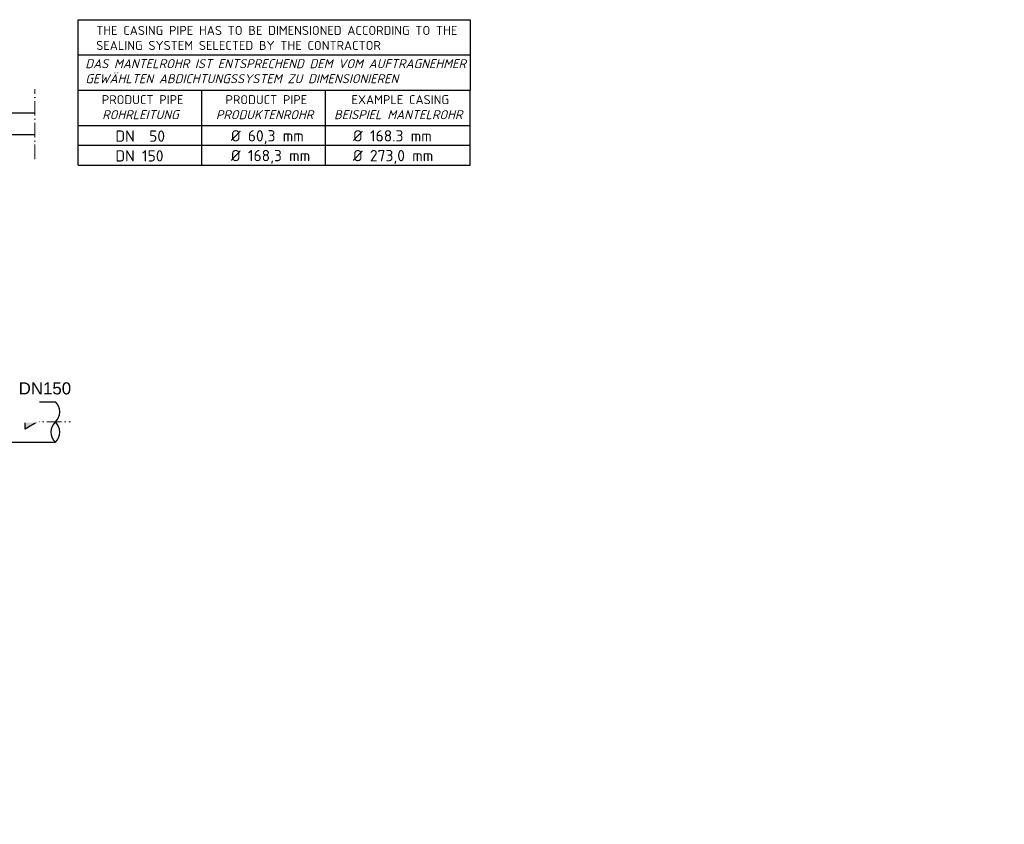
# Model space of a CAD drawing. Header units: millimetres. Extents: x 3814 to 923545, y -36595 to -4911.
# Tile 39 of 54: x 31952 to 36035, y -33844 to -30508. Entities that reach past the tile are written whole.
import ezdxf

# ---------------------------------------------------------------- set-up
doc = ezdxf.new("R2010")
doc.units = ezdxf.units.MM
doc.linetypes.add('ACAD_ISO10W100', pattern=[18, 12, -3, 0, -3])
doc.layers.add('Beschriftung', color=7, linetype='Continuous', lineweight=9)
doc.layers.add('P-MU050ENTL', color=7, linetype='Continuous')
doc.layers.add('Rohrdurchführung mit Folienabdeckung', color=7, linetype='Continuous')
doc.styles.add('LBB3.5M1000', font='isocp.shx', dxfattribs={"height": 3.5})

msp = doc.modelspace()

# ---------------------------------------------------------------- hatches: boundary and pattern name
h = msp.add_hatch(color=256)
h.dxf.hatch_style = 1
h.paths.add_polyline_path([(32025.51061, -32175.63298), (31974.47264, -32205.09976), (31974.47264, -32146.1662)])

# ---------------------------------------------------------------- linework, layer by layer
at = {"linetype": 'ACAD_ISO10W100', "lineweight": 18, "ltscale": 5}
for p, q in [((32015.59604, -31085.63298), (32015.59604, -30795.63298)), ((30443.41221, -32175.63298), (32162.61827, -32175.63298))]:
    msp.add_line(p, q, dxfattribs=at)
for p, q in [((32015.59604, -30895.63298), (28090.06221, -30895.63298)), ((32015.59604, -30985.63298), (28090.06221, -30985.63298)), ((31900.06221, -32091.48298), (32100.06221, -32091.48298)), ((31900.06221, -32259.78298), (32100.06221, -32259.78298))]:
    msp.add_line(p, q)
msp.add_lwpolyline([(32025.51061, -32175.63298), (31974.47264, -32205.09976), (31974.47264, -32146.1662)], close=True)
for centre, start, end in [((32061.36554, -32133.55798), 312.6049657, 47.3950343), ((32138.75889, -32217.70798), 132.6049657, 227.3950343), ((32061.36554, -32217.70798), 312.6049657, 47.3950343)]:
    msp.add_arc(centre, 57.16414, start, end)
at = {"layer": 'Rohrdurchführung mit Folienabdeckung'}
for p, q in [((32194.95917, -30653.45267), (32194.95917, -30507.5752)), ((32194.95917, -30507.5752), (33819.51989, -30507.5752)), ((33819.51989, -30507.5752), (33819.51989, -30653.45267)), ((32194.95917, -30653.45267), (33819.51989, -30653.45267)), ((32194.95917, -30799.33014), (32194.95917, -30653.45267)), ((33819.51989, -30653.45267), (33819.51989, -30799.33014)), ((32194.95917, -31110.49839), (32194.95917, -30799.33014)), ((32707.89205, -31110.49839), (32707.89205, -30799.33014)), ((33220.82493, -31110.49839), (33220.82493, -30799.33014))]:
    msp.add_line(p, q, dxfattribs=at)
at = {"layer": 'Rohrdurchführung mit Folienabdeckung', "ltscale": 10}
for p, q in [((32194.95917, -30799.33014), (33819.51989, -30799.33014)), ((32194.95917, -30799.33014), (33819.51989, -30799.33014)), ((33819.51989, -31110.49839), (33819.51989, -30799.33014)), ((32194.95917, -30946.35987), (33819.51989, -30946.35987)), ((32194.95917, -31028.42913), (33819.51989, -31028.42913)), ((32194.95917, -31110.49839), (33819.51989, -31110.49839))]:
    msp.add_line(p, q, dxfattribs=at)

# ---------------------------------------------------------------- texts
at = {"layer": 'Beschriftung', "insert": (24104.17976, -33626.27795), "char_height": 50, "width": 1235.8101064, "attachment_point": 1, "style": 'LBB3.5M1000'}
msp.add_mtext('\\pi273.99;{\\fArial|b0|i0|c0|p34;REFUELING STREET\\P\\pi218.67;BETANKUNGSSTRASSE\\H1.0213x; }', dxfattribs=at)
at = {"layer": 'Rohrdurchführung mit Folienabdeckung', "attachment_point": 1}
for s, insert, char_height, width in [('{\\fISOCPEUR|b0|i0|c0|p34;THE CASING PIPE HAS TO BE DIMENSIONED ACCORDING TO THE\\PSEALING SYSTEM SELECTED BY THE CONTRACTOR}', (32269.34336, -30533.45325), 37.3568125, 1468.5454187), ('{\\fISOCPEUR|b0|i1|c0|p34;DAS MANTELROHR IST ENTSPRECHEND DEM VOM AUFTRAGNEHMER\\PGEWÄHLTEN ABDICHTUNGSSYSTEM ZU DIMENSIONIEREN}', (32224.16878, -30671.29028), 37.3568125, 1578.7144908), ('\\pi97.7;{\\fISOCPEUR|b0|i0|c0|p34;PRODUCT PIPE\\P\\pi99.271;\\fISOCPEUR|b0|i1|c0|p34;ROHRLEITUNG}', (32194.95917, -30820.48188), 37.3568125, 512.9328806), ('\\pi97.7;{\\fISOCPEUR|b0|i0|c0|p34;PRODUCT PIPE\\P\\pi57.839;\\fISOCPEUR|b0|i1|c0|p34;PRODUKTENROHR}', (32707.89205, -30820.48188), 37.3568125, 512.9328806), ('\\pi106.96;{\\fISOCPEUR|b0|i0|c0|p34;EXAMPLE CASING\\P\\pi34.878;\\fISOCPEUR|b0|i1|c0|p34;BEISPIEL MANTELROHR}', (33220.82493, -30820.48188), 37.3568125, 598.6949623), ('{\\fISOCPEUR|b0|i0|c0|p34;DN  50}', (32349.06249, -30966.84796), 46.6960156, 282.9748116), ('{\\fISOCPEUR|b0|i0|c0|p34;Ø 60,3 mm}', (32827.98899, -30965.60476), 46.6960156, 324.5259322), ('{\\fISOCPEUR|b0|i0|c0|p34;Ø 168.3 mm}', (33334.21617, -30965.84016), 46.6960156, 393.4627564), ('{\\fISOCPEUR|b0|i0|c0|p34;DN 150}', (32349.06249, -31048.91722), 46.6960156, 282.9748116), ('{\\fISOCPEUR|b0|i0|c0|p34;Ø 168,3 mm}', (32827.98899, -31047.67402), 46.6960156, 334.1578761), ('{\\fISOCPEUR|b0|i0|c0|p34;Ø 273,0 mm}', (33334.21617, -31047.90942), 46.6960156, 392.0868946)]:
    msp.add_mtext(s, dxfattribs=dict(at, insert=insert, char_height=char_height, width=width))

# ---------------------------------------------------------------- next in the draw order: texts
at = {"layer": 'Beschriftung', "insert": (31948.02178, -32011.25946), "char_height": 50, "width": 1235.8101064, "attachment_point": 1, "style": 'LBB3.5M1000', "bg_fill": 2}
msp.add_mtext('{\\fArial|b0|i0|c0|p34;DN150}', dxfattribs=at)

# ---------------------------------------------------------------- next in the draw order: texts
at = {"layer": 'P-MU050ENTL', "linetype": 'Continuous', "ltscale": 10, "insert": (30772.25839, -32103.15821), "char_height": 50, "width": 1235.8101064, "attachment_point": 1, "style": 'LBB3.5M1000', "bg_fill": 2}
msp.add_mtext('{\\fArial|b0|i0|c0|p34;IC}', dxfattribs=at)

doc.saveas('drawing.dxf')
